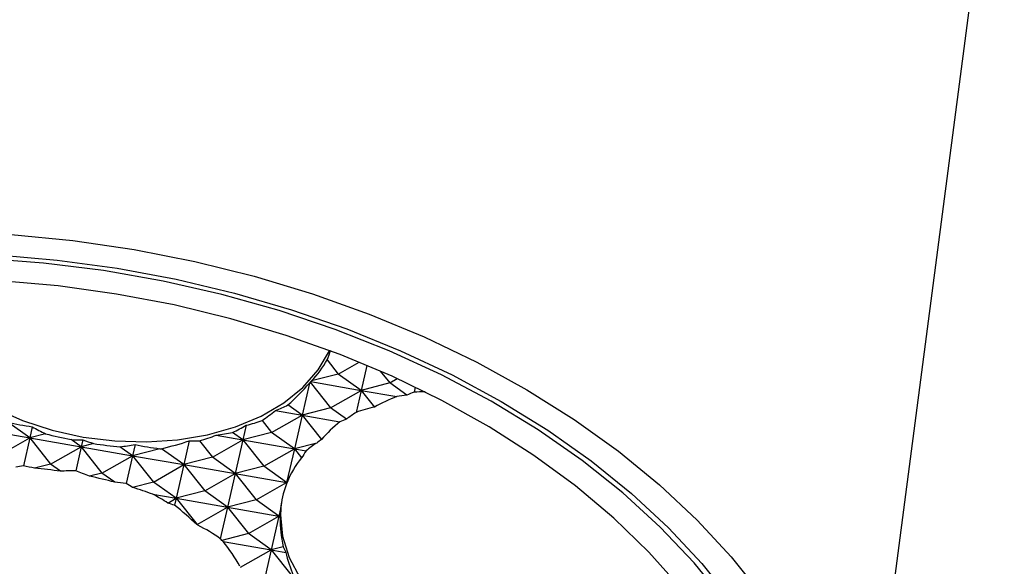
# Model space of a CAD drawing. Header units: millimetres. Extents: x 43 to 173, y 15 to 205.
# Tile 13 of 15: x 152 to 168, y 79 to 87. Entities that reach past the tile are written whole.
import ezdxf

# ---------------------------------------------------------------- set-up
doc = ezdxf.new("R2010")
doc.units = ezdxf.units.MM

msp = doc.modelspace()

# ---------------------------------------------------------------- linework, layer by layer
at = {"color": 7, "linetype": 'Continuous', "lineweight": 25}
for p, q in [((165.2333, 73.3941), (167.6183, 91.5961)), ((157.0294, 81.9458), (157.2061, 81.7232)), ((157.2061, 81.7232), (157.5321, 81.9087)), ((157.6521, 81.859), (157.5626, 81.4685)), ((157.8617, 81.7696), (158.0091, 81.5838)), ((156.7683, 81.5968), (157.0854, 81.197)), ((156.7743, 81.6053), (157.5626, 81.4685)), ((157.2061, 81.7232), (156.7858, 81.6146)), ((157.5626, 81.4685), (157.2061, 81.7232)), ((158.0091, 81.5838), (158.1275, 81.6511)), ((156.7537, 81.5824), (156.6389, 81.0817)), ((157.0854, 81.197), (157.5626, 81.4685)), ((157.5626, 81.4685), (157.4835, 81.1236)), ((158.0091, 81.5838), (157.5626, 81.4685)), ((157.5626, 81.4685), (158.1198, 81.3718)), ((157.5626, 81.4685), (157.77, 81.2071)), ((158.2745, 81.3943), (158.0091, 81.5838)), ((158.4092, 81.519), (158.3911, 81.4399)), ((156.2255, 81.1534), (156.6389, 81.0817)), ((156.6389, 81.0817), (156.4176, 81.2397)), ((157.0854, 81.197), (156.6389, 81.0817)), ((157.3331, 81.0201), (157.0854, 81.197)), ((156.0136, 80.9968), (156.1617, 80.8102)), ((156.1617, 80.8102), (156.6389, 81.0817)), ((156.6389, 81.0817), (156.5182, 80.5555)), ((156.6389, 81.0817), (157.2309, 80.979)), ((156.6389, 81.0817), (156.9408, 80.701)), ((151.579, 80.8654), (152.3821, 80.7261)), ((152.3821, 80.7261), (152.0377, 80.9721)), ((152.4218, 80.8992), (152.3821, 80.7261)), ((155.7675, 80.9235), (155.7151, 80.6949)), ((151.9049, 80.4546), (152.3821, 80.7261)), ((152.3821, 80.7261), (152.2821, 80.2899)), ((152.6287, 80.7898), (152.3821, 80.7261)), ((152.3821, 80.7261), (153.1852, 80.5867)), ((152.3821, 80.7261), (152.708, 80.3152)), ((153.1852, 80.5867), (153.029, 80.6983)), ((153.2106, 80.6976), (153.1852, 80.5867)), ((154.8765, 80.6793), (154.7914, 80.3081)), ((155.0347, 80.6796), (155.2379, 80.4234)), ((155.2379, 80.4234), (155.7151, 80.6949)), ((155.297, 80.7674), (155.7151, 80.6949)), ((155.7151, 80.6949), (155.5528, 80.8108)), ((155.7151, 80.6949), (155.5945, 80.1687)), ((156.1617, 80.8102), (155.7151, 80.6949)), ((155.7151, 80.6949), (156.5182, 80.5555)), ((155.7151, 80.6949), (156.041, 80.284)), ((156.5182, 80.5555), (156.1617, 80.8102)), ((152.708, 80.3152), (153.1852, 80.5867)), ((153.1852, 80.5867), (153.0995, 80.2128)), ((153.3806, 80.6372), (153.1852, 80.5867)), ((153.1852, 80.5867), (153.9883, 80.4474)), ((153.1852, 80.5867), (153.5111, 80.1759)), ((153.9883, 80.4474), (153.7921, 80.5875)), ((154.028, 80.6205), (153.9883, 80.4474)), ((154.4138, 80.5573), (153.9883, 80.4474)), ((154.7914, 80.3081), (154.4425, 80.5572)), ((156.041, 80.284), (156.5182, 80.5555)), ((156.5182, 80.5555), (156.3976, 80.0294)), ((156.8683, 80.6459), (156.5182, 80.5555)), ((156.5182, 80.5555), (156.7023, 80.5236)), ((156.5182, 80.5555), (156.6313, 80.4129)), ((153.5111, 80.1759), (153.9883, 80.4474)), ((153.9883, 80.4474), (153.8883, 80.0112)), ((153.9883, 80.4474), (154.7914, 80.3081)), ((153.9883, 80.4474), (154.3142, 80.0366)), ((155.2379, 80.4234), (154.7914, 80.3081)), ((155.5945, 80.1687), (155.2379, 80.4234)), ((152.708, 80.3152), (152.4577, 80.2506)), ((152.8628, 80.2047), (152.708, 80.3152)), ((154.3142, 80.0366), (154.7914, 80.3081)), ((154.7914, 80.3081), (154.6708, 79.7819)), ((154.7914, 80.3081), (155.5945, 80.1687)), ((154.7914, 80.3081), (155.1173, 79.8972)), ((156.041, 80.284), (155.5945, 80.1687)), ((156.3976, 80.0294), (156.041, 80.284)), ((153.5111, 80.1759), (153.3176, 80.1259)), ((153.7101, 80.0338), (153.5111, 80.1759)), ((155.1173, 79.8972), (155.5945, 80.1687)), ((155.5945, 80.1687), (155.4738, 79.6426)), ((155.5945, 80.1687), (156.3976, 80.0294)), ((155.5945, 80.1687), (155.9204, 79.7579)), ((154.3142, 80.0366), (153.9906, 79.953)), ((154.6708, 79.7819), (154.3142, 80.0366)), ((155.1173, 79.8972), (154.6708, 79.7819)), ((155.4738, 79.6426), (155.1173, 79.8972)), ((155.9204, 79.7579), (156.3976, 80.0294)), ((156.3976, 80.0294), (156.3891, 79.9925)), ((156.404, 80.031), (156.3976, 80.0294)), ((156.3976, 80.0294), (156.4027, 80.0285)), ((156.3976, 80.0294), (156.4014, 80.0245)), ((154.308, 79.8448), (154.6708, 79.7819)), ((154.5418, 79.7085), (154.6708, 79.7819)), ((154.6708, 79.7819), (154.646, 79.6737)), ((154.6708, 79.7819), (155.4738, 79.6426)), ((154.6708, 79.7819), (154.9967, 79.3711)), ((155.9204, 79.7579), (155.4738, 79.6426)), ((156.2769, 79.5032), (155.9204, 79.7579)), ((154.9967, 79.3711), (155.4738, 79.6426)), ((155.4738, 79.6426), (155.3611, 79.1509)), ((155.4738, 79.6426), (156.2769, 79.5032)), ((155.4738, 79.6426), (155.7998, 79.2317)), ((156.3032, 79.6179), (156.2769, 79.5032)), ((155.7998, 79.2317), (156.2769, 79.5032)), ((156.2769, 79.5032), (156.1563, 78.9771)), ((156.2959, 79.5081), (156.2769, 79.5032)), ((156.2769, 79.5032), (156.2952, 79.4802)), ((156.2769, 79.5032), (156.296, 79.4999)), ((154.9967, 79.3711), (154.9942, 79.3704)), ((155.0095, 79.3619), (154.9967, 79.3711)), ((155.7998, 79.2317), (155.383, 79.1241)), ((156.1563, 78.9771), (155.7998, 79.2317)), ((155.4058, 79.1073), (156.1563, 78.9771)), ((155.6791, 78.7056), (156.1563, 78.9771)), ((156.1563, 78.9771), (156.0357, 78.4509)), ((156.3446, 79.0257), (156.1563, 78.9771)), ((156.1563, 78.9771), (156.3847, 78.9374)), ((156.1563, 78.9771), (156.4822, 78.5662))]:
    msp.add_line(p, q, dxfattribs=at)
at = {"color": 7, "linetype": 'Continuous', "lineweight": 25, "flags": 128}
for points in [[(152.0931, 83.9005), (153.0557, 83.8065), (154.0131, 83.6662), (154.9604, 83.4802), (155.8923, 83.2496), (156.804, 82.9755), (157.6905, 82.6596), (158.5472, 82.3034), (159.3695, 81.9088), (160.153, 81.478), (160.8935, 81.0133), (161.587, 80.5171), (162.2299, 79.992), (162.8188, 79.441), (163.3504, 78.8669), (163.822, 78.2727), (164.231, 77.6617), (164.5752, 77.0371), (164.8529, 76.4023), (165.0625, 75.7606), (165.2029, 75.1155)], [(163.2368, 78.1972), (162.7682, 78.7753), (162.2399, 79.333), (161.6549, 79.8671), (161.0164, 80.3747), (160.328, 80.8528), (159.5936, 81.2988), (158.8172, 81.7103), (158.0033, 82.0849), (157.1563, 82.4205), (156.2811, 82.7152), (155.3824, 82.9675), (154.4653, 83.1758), (153.535, 83.3391), (152.5966, 83.4564), (151.6555, 83.527)], [(151.8751, 83.5838), (152.8127, 83.5027), (153.7463, 83.3758), (154.671, 83.2038), (155.5816, 82.9876), (156.4731, 82.7284), (157.3408, 82.4277), (158.1797, 82.087), (158.9855, 81.7082), (159.7536, 81.2935), (160.4799, 80.845), (161.1605, 80.3652), (161.7915, 79.8567), (162.3695, 79.3223), (162.8914, 78.765), (163.3544, 78.1877), (163.7559, 77.5936), (164.0937, 76.986), (164.366, 76.3682), (164.5712, 75.7436), (164.7083, 75.1155)], [(150.2509, 83.2094), (150.2827, 82.934), (150.3853, 82.6025), (150.556, 82.279), (150.7914, 81.9701), (151.0868, 81.6821), (151.436, 81.4209), (151.8319, 81.1917), (152.2666, 80.9993), (152.7312, 80.8476), (153.2161, 80.7395), (153.7116, 80.6774), (154.2076, 80.6626), (154.6938, 80.6952), (155.1606, 80.7747), (155.5983, 80.8994), (155.998, 81.0667), (156.3516, 81.2734), (156.652, 81.5152), (156.8929, 81.7871), (157.0695, 82.0836), (157.072, 82.0888)], [(162.5486, 78.392), (162.0596, 78.943), (161.5135, 79.472), (160.9134, 79.9761), (160.2629, 80.4524), (159.5655, 80.8981), (158.8254, 81.3107), (158.0467, 81.6878), (157.2339, 82.0272), (156.3917, 82.3271), (155.5249, 82.5856), (154.6385, 82.8014), (153.7375, 82.9731), (152.8271, 83.0998), (151.9124, 83.1808)], [(156.3141, 79.7062), (156.3012, 79.5219), (156.3335, 79.1891), (156.4361, 78.8576), (156.6069, 78.5342), (156.8423, 78.2253), (157.1376, 77.9373), (157.4868, 77.6761), (157.8828, 77.4469), (158.3175, 77.2545), (158.782, 77.1027), (159.267, 76.9947), (159.7625, 76.9326), (160.2584, 76.9177), (160.7447, 76.9504), (161.2114, 77.0298), (161.6491, 77.1545), (162.0488, 77.3219), (162.4025, 77.5286), (162.7028, 77.7703), (162.8803, 77.9606)]]:
    msp.add_lwpolyline(points, dxfattribs=at)
at = {"color": 7, "linetype": 'Continuous', "lineweight": 25}
for centre, major_axis, ratio, start_param, end_param in [((153.7379, 83.0294), (3.4867, -0.3136), 0.844362, 6.014632, 6.0692205), ((153.8085, 83.5682), (3.2511, -1.5632), 0.6323691, 6.0754612, 6.2540611), ((153.8085, 83.5682), (3.2511, -1.5632), 0.6323691, 6.0561622, 6.0648359), ((153.7576, 83.1793), (3.4867, -0.3136), 0.844362, 5.8254068, 5.8287915), ((153.6979, 82.7243), (3.4633, -0.5078), 0.4704767, 5.8702557, 5.8774964), ((153.6495, 82.3548), (3.5476, 0.6), 0.6133844, 5.4974609, 5.6648877), ((159.8236, 79.5506), (3.5476, 0.6), 0.6133844, 1.8807343, 1.9167069), ((159.7332, 78.8606), (3.2511, -1.5632), 0.6323691, 2.2171753, 2.2720088), ((159.7116, 78.696), (3.4867, -0.3136), 0.844362, 2.1192349, 2.2352889), ((159.8478, 79.7353), (3.4633, -0.5078), 0.4704767, 2.1100166, 2.1606991), ((153.7772, 83.3292), (3.4867, -0.3136), 0.844362, 5.4821294, 5.5638172), ((153.6778, 82.5708), (3.4633, -0.5078), 0.4704767, 5.6052814, 5.6907706), ((159.7131, 78.7072), (3.2511, -1.5632), 0.6323691, 2.4747179, 2.5816679), ((153.7884, 83.4148), (3.2511, -1.5632), 0.6323691, 5.629288, 5.7215584), ((159.7313, 78.8459), (3.4867, -0.3136), 0.844362, 2.4432845, 2.5705762), ((159.8277, 79.5819), (3.4633, -0.5078), 0.4704767, 2.441442, 2.4847487), ((159.8432, 79.7005), (3.5476, 0.6), 0.6133844, 2.1903934, 2.2481323), ((153.7477, 83.1043), (3.5476, 0.6), 0.6133844, 4.1089678, 4.2281074), ((153.708, 82.801), (3.2511, -1.5632), 0.6323691, 4.619382, 4.6843419), ((153.6692, 82.5047), (3.5476, 0.6), 0.6133844, 5.1654142, 5.2380134), ((153.6376, 82.2639), (3.4633, -0.5078), 0.4704767, 4.4863771, 4.6050333), ((153.7281, 82.9544), (3.5476, 0.6), 0.6133844, 4.4117236, 4.4634158), ((153.7281, 82.9544), (3.2511, -1.5632), 0.6323691, 4.8546903, 4.9051262), ((153.6888, 82.6546), (3.5476, 0.6), 0.6133844, 4.8219455, 4.9485032), ((153.7683, 83.2613), (3.2511, -1.5632), 0.6323691, 5.3397778, 5.3894645), ((153.7968, 83.4791), (3.4867, -0.3136), 0.844362, 5.1500355, 5.2316006), ((153.6577, 82.4174), (3.4633, -0.5078), 0.4704767, 5.2730648, 5.3587239), ((159.693, 78.5537), (3.2511, -1.5632), 0.6323691, 2.8100053, 2.8473621), ((153.6376, 82.2639), (3.4633, -0.5078), 0.4704767, 4.7071614, 4.8257788), ((153.7085, 82.8045), (3.5476, 0.6), 0.6133844, 4.6324691, 4.6987241), ((153.7482, 83.1079), (3.2511, -1.5632), 0.6323691, 5.0899987, 5.2047158), ((153.6376, 82.2639), (3.4633, -0.5078), 0.4704767, 5.006751, 5.0152552), ((159.7509, 78.9958), (3.4867, -0.3136), 0.844362, 2.7055399, 2.7486287), ((159.8076, 79.4284), (3.4633, -0.5078), 0.4704767, 2.6493973, 2.7470041), ((159.693, 78.5537), (3.2511, -1.5632), 0.6323691, 2.9880577, 3.182729), ((152.6017, 78.1059), (3.5476, 0.6), 0.6133844, 1.5571315, 1.5904859), ((152.5619, 77.8025), (3.2511, -1.5632), 0.6323691, 1.8966368, 1.948406), ((152.6624, 78.5697), (3.4633, -0.5078), 0.4704767, 1.5819194, 1.6986719), ((152.582, 77.956), (3.5476, 0.6), 0.6133844, 1.3218231, 1.3886097), ((152.582, 77.956), (3.2511, -1.5632), 0.6323691, 1.6477566, 1.7130977), ((152.6624, 78.5697), (3.4633, -0.5078), 0.4704767, 1.3330916, 1.4497918), ((152.5624, 77.8061), (3.5476, 0.6), 0.6133844, 1.0865148, 1.1397819), ((152.6021, 78.1094), (3.2511, -1.5632), 0.6323691, 1.4450403, 1.4777893), ((152.6624, 78.5697), (3.4633, -0.5078), 0.4704767, 1.1458084, 1.2470755), ((159.8629, 79.8504), (3.5476, 0.6), 0.6133844, 2.8095182, 2.9757207), ((159.693, 78.5537), (3.2511, -1.5632), 0.6323691, 3.185795, 3.2007927), ((159.7706, 79.1457), (3.4867, -0.3136), 0.844362, 2.9449703, 2.946366), ((159.7875, 79.275), (3.4633, -0.5078), 0.4704767, 2.9847642, 2.9864345), ((152.5034, 77.3563), (3.4867, -0.3136), 0.844362, 1.0242709, 1.1043442), ((152.5427, 77.6561), (3.5476, 0.6), 0.6133844, 0.8367357, 0.8724254), ((152.6222, 78.2629), (3.2511, -1.5632), 0.6323691, 1.0933124, 1.2280102), ((159.693, 78.5537), (3.2511, -1.5632), 0.6323691, 3.3669953, 3.4131722), ((159.693, 78.5537), (3.2511, -1.5632), 0.6323691, 3.4247815, 3.6079055), ((159.7902, 79.2956), (3.4867, -0.3136), 0.844362, 3.1786798, 3.1853524), ((159.7674, 79.1215), (3.4633, -0.5078), 0.4704767, 3.2152073, 3.220144), ((152.6423, 78.4163), (3.4633, -0.5078), 0.4704767, 0.8893474, 0.8953476), ((152.5231, 77.5062), (3.5476, 0.6), 0.6133844, 0.5472255, 0.6960377), ((152.6423, 78.4163), (3.2511, -1.5632), 0.6323691, 0.9276995, 0.9385), ((152.6423, 78.4163), (3.4633, -0.5078), 0.4704767, 0.7189342, 0.7297347), ((152.5231, 77.5062), (3.4867, -0.3136), 0.844362, 0.5286578, 0.67747), ((159.7473, 78.9681), (3.4633, -0.5078), 0.4704767, 3.4099407, 3.4616628), ((159.8098, 79.4456), (3.4867, -0.3136), 0.844362, 3.4201986, 3.5457218)]:
    msp.add_ellipse(centre, major_axis=major_axis, ratio=ratio, start_param=start_param, end_param=end_param, dxfattribs=at)

doc.saveas('drawing.dxf')
